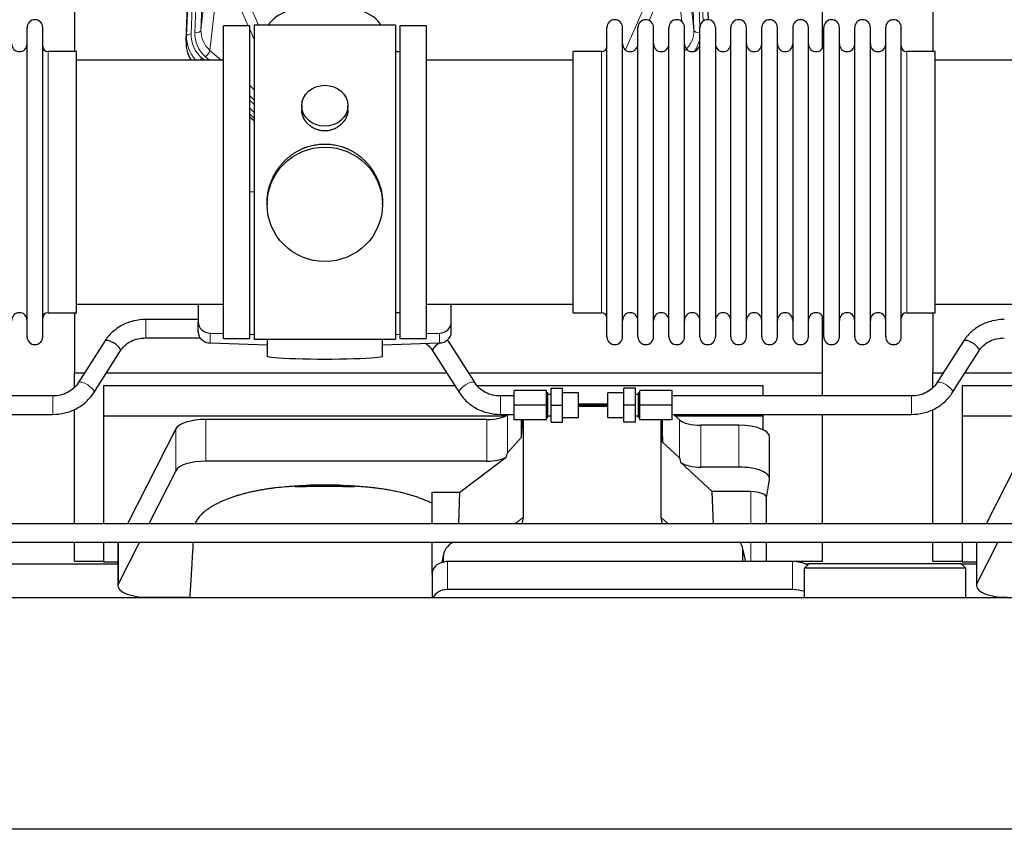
# Model space of a CAD drawing. Header units: inches. Extents: x 0 to 23760, y -13 to 16800.
# Tile 28 of 223: x 4088 to 4730, y 7542 to 8070. Entities that reach past the tile are written whole.
import ezdxf

# ---------------------------------------------------------------- set-up
doc = ezdxf.new("R2010")
doc.units = ezdxf.units.IN
doc.layers.add('254', color=7, linetype='Continuous', true_color=0xffffff)

msp = doc.modelspace()

# ---------------------------------------------------------------- linework, layer by layer
at = {"layer": '254', "color": 110, "linetype": 'Continuous', "lineweight": 13}
for p, q in [((4212.702, 8393.681), (4199.591, 8060.659)), ((4201.983, 8061.494), (4215.049, 8393.388)), ((4219.041, 8395.015), (4205.975, 8063.121)), ((4527.502, 8063.121), (4514.436, 8395.015)), ((4531.348, 8065.207), (4518.428, 8393.388)), ((4533.554, 8069.104), (4520.775, 8393.681)), ((4196.597, 8059.439), (4209.708, 8392.461)), ((4205.975, 8063.121), (4211.223, 8110.527)), ((4522.255, 8110.527), (4527.502, 8063.121)), ((4217.038, 8097.176), (4211.813, 8049.976)), ((4519.587, 8068.741), (4516.44, 8097.176)), ((4236.776, 8065.994), (4228.464, 8084.925)), ((4235.526, 8084.776), (4243.583, 8066.424)), ((4482.796, 8050.256), (4497.952, 8084.776)), ((4505.013, 8084.925), (4498.238, 8069.495)), ((4196.217, 8056.001), (4196.597, 8059.439)), ((4240.739, 8056.969), (4237.739, 8063.801)), ((4106.239, 7878.844), (4106.239, 8049.144)), ((4211.813, 8049.976), (4219.12, 8043.494)), ((4467.239, 8039.523), (4467.239, 8049.144)), ((4666.239, 7878.844), (4666.239, 8049.144)), ((4206.597, 8044.884), (4208.164, 8043.494)), ((4208.988, 8045.72), (4211.498, 8043.494)), ((4467.239, 7878.844), (4467.239, 8039.523)), ((4237.738, 8026.98), (4240.739, 8024.318)), ((4237.739, 8020.218), (4240.738, 8017.557)), ((4237.739, 8017.261), (4240.738, 8014.6)), ((4240.738, 8009.53), (4237.739, 8012.19)), ((4237.739, 8006.682), (4240.738, 8004.021)), ((4169.917, 7862.346), (4169.917, 7874.346)), ((4211.959, 7859.077), (4211.959, 7865.542)), ((4361.518, 7859.077), (4361.518, 7865.542)), ((4109.295, 7812.499), (4109.295, 7824.499)), ((4401.295, 7812.499), (4401.295, 7824.499)), ((4669.295, 7812.499), (4669.295, 7824.499)), ((4209.104, 7781.923), (4209.104, 7809.178)), ((4392.494, 7781.923), (4392.494, 7809.178)), ((4405.811, 7787.386), (4405.811, 7812.276)), ((4189.472, 7775.732), (4189.472, 7802.987)), ((4518.175, 7784.227), (4518.175, 7808.891)), ((4532.034, 7778.093), (4532.034, 7805.347)), ((4556.868, 7778.093), (4556.868, 7805.347)), ((4564.544, 7762.078), (4564.544, 7741.145)), ((4410.757, 7741.144), (4416.11, 7745.164)), ((4506.145, 7745.259), (4510.6, 7741.144)), ((4152.083, 7702.246), (4152.083, 7729.144)), ((4564.544, 7729.144), (4564.544, 7716.432)), ((4712.083, 7702.246), (4712.083, 7729.144)), ((4363.97, 7719.132), (4363.322, 7715.97)), ((4561.199, 7716.432), (4559.375, 7724.443)), ((4366.685, 7716.432), (4366.685, 7698.171)), ((4591.685, 7716.432), (4591.685, 7698.171))]:
    msp.add_line(p, q, dxfattribs=at)
at = {"layer": '254', "color": 2, "linetype": 'Continuous', "lineweight": 25}
for p, q in [((4196.217, 8056.001), (4209.335, 8389.203)), ((4524.143, 8389.203), (4536.71, 8069.99)), ((4611.399, 8051.531), (4611.399, 8276.913)), ((4123.399, 8262.722), (4123.399, 8049.145)), ((4683.399, 8262.722), (4683.399, 8049.145)), ((4237.739, 8065.994), (4220.739, 8065.994)), ((4220.739, 7861.994), (4220.739, 8065.994)), ((4237.739, 7861.994), (4237.739, 8065.994)), ((4332.739, 8066.424), (4240.739, 8066.424)), ((4240.739, 8066.424), (4240.739, 7861.564)), ((4332.739, 8066.424), (4332.739, 7861.564)), ((4352.739, 8065.994), (4335.739, 8065.994)), ((4335.739, 8065.994), (4335.739, 7861.994)), ((4352.739, 8065.994), (4352.739, 7861.994)), ((4092.539, 7863.094), (4092.539, 8064.894)), ((4102.739, 7863.094), (4102.739, 8064.894)), ((4470.739, 8053.494), (4470.739, 8064.894)), ((4480.939, 8053.494), (4480.939, 8064.894)), ((4490.939, 8053.494), (4490.939, 8064.894)), ((4501.139, 8053.494), (4501.139, 8064.894)), ((4511.139, 8053.494), (4511.139, 8064.894)), ((4521.339, 8053.494), (4521.339, 8064.894)), ((4531.339, 8053.494), (4531.339, 8064.894)), ((4541.539, 8064.894), (4541.539, 8053.494)), ((4551.539, 8053.494), (4551.539, 8064.894)), ((4561.739, 8053.494), (4561.739, 8064.894)), ((4571.739, 7863.094), (4571.739, 8064.894)), ((4581.939, 7863.094), (4581.939, 8064.894)), ((4591.939, 8064.894), (4591.939, 7863.094)), ((4602.139, 7863.094), (4602.139, 8064.894)), ((4612.139, 7863.094), (4612.139, 8064.894)), ((4622.339, 7863.094), (4622.339, 8064.894)), ((4632.339, 7863.094), (4632.339, 8064.894)), ((4642.539, 7863.094), (4642.539, 8064.894)), ((4652.539, 7863.094), (4652.539, 8064.894)), ((4662.739, 7863.094), (4662.739, 8064.894)), ((4470.739, 7863.094), (4470.739, 8053.494)), ((4480.939, 7863.094), (4480.939, 8053.494)), ((4490.939, 7863.094), (4490.939, 8053.494)), ((4501.139, 7863.094), (4501.139, 8053.494)), ((4511.139, 7863.094), (4511.139, 8053.494)), ((4521.339, 7863.094), (4521.339, 8053.494)), ((4531.339, 7863.094), (4531.339, 8053.494)), ((4541.539, 8053.494), (4541.539, 7863.094)), ((4551.539, 7863.094), (4551.539, 8053.494)), ((4561.739, 7863.094), (4561.739, 8053.494)), ((4124.739, 8049.144), (4106.239, 8049.144)), ((4124.739, 7878.844), (4124.739, 8049.144)), ((4335.739, 8048.994), (4332.739, 8048.994)), ((4467.239, 8049.144), (4448.739, 8049.144)), ((4448.739, 8039.523), (4448.739, 8049.144)), ((4684.739, 8049.144), (4666.239, 8049.144)), ((4684.739, 7878.844), (4684.739, 8049.144)), ((4220.739, 8043.494), (4124.739, 8043.494)), ((4448.739, 8043.494), (4352.739, 8043.494)), ((4780.739, 8043.494), (4684.739, 8043.494)), ((4448.739, 7878.844), (4448.739, 8039.523)), ((4240.739, 8005.754), (4237.739, 8008.415)), ((4271.691, 8013.863), (4271.691, 8011.29)), ((4301.786, 8011.279), (4301.786, 8013.863)), ((4237.738, 8006.415), (4240.739, 8003.753)), ((4240.739, 7957.598), (4237.74, 7957.505)), ((4249.099, 7950.644), (4249.099, 7949.506)), ((4324.378, 7949.506), (4324.378, 7950.643)), ((4124.739, 7884.494), (4220.739, 7884.494)), ((4204.239, 7884.495), (4204.239, 7872.634)), ((4352.739, 7884.494), (4448.739, 7884.494)), ((4369.239, 7872.634), (4369.239, 7884.495)), ((4684.739, 7884.494), (4780.739, 7884.494)), ((4106.239, 7878.844), (4124.739, 7878.844)), ((4123.399, 7878.847), (4123.399, 7839.641)), ((4204.239, 7874.346), (4169.917, 7874.346)), ((4332.739, 7878.994), (4335.739, 7878.994)), ((4448.739, 7878.844), (4467.239, 7878.844)), ((4611.399, 7839.641), (4611.399, 7876.468)), ((4666.239, 7878.844), (4684.739, 7878.844)), ((4683.399, 7878.847), (4683.399, 7839.641)), ((4204.239, 7866.169), (4204.239, 7872.634)), ((4369.239, 7866.169), (4369.239, 7872.634)), ((4169.917, 7862.346), (4205.501, 7862.346)), ((4211.959, 7865.542), (4220.739, 7865.27)), ((4220.739, 7861.994), (4237.739, 7861.994)), ((4237.74, 7864.743), (4240.739, 7864.65)), ((4240.739, 7861.564), (4288.028, 7861.564)), ((4249.075, 7861.564), (4249.075, 7850.501)), ((4288.028, 7861.564), (4332.739, 7861.564)), ((4324.403, 7850.501), (4324.403, 7861.564)), ((4332.738, 7864.65), (4335.738, 7864.743)), ((4335.739, 7861.994), (4352.739, 7861.994)), ((4352.738, 7865.27), (4361.518, 7865.542)), ((4143.206, 7860.24), (4125.885, 7833.051)), ((4211.959, 7859.077), (4249.076, 7857.928)), ((4324.402, 7857.928), (4361.518, 7859.077)), ((4384.705, 7833.051), (4367.384, 7860.24)), ((4703.206, 7860.24), (4685.885, 7833.051)), ((4136.006, 7826.604), (4153.327, 7853.793)), ((4357.263, 7853.793), (4374.584, 7826.604)), ((4696.006, 7826.604), (4713.327, 7853.793)), ((4123.399, 7839.641), (4130.086, 7839.641)), ((4123.399, 7830.064), (4123.399, 7839.641)), ((4144.314, 7839.641), (4366.286, 7839.641)), ((4380.506, 7839.641), (4611.399, 7839.641)), ((4611.399, 7824.497), (4611.399, 7839.641)), ((4683.399, 7839.641), (4690.086, 7839.641)), ((4683.399, 7830.064), (4683.399, 7839.641)), ((4704.314, 7839.641), (4926.286, 7839.641)), ((4142.399, 7831.329), (4142.399, 7811.527)), ((4142.399, 7831.329), (4371.569, 7831.329)), ((4386.135, 7831.329), (4572.399, 7831.329)), ((4434.295, 7818.499), (4434.295, 7829.499)), ((4434.295, 7829.499), (4441.795, 7829.499)), ((4441.795, 7818.499), (4441.795, 7829.499)), ((4481.795, 7818.499), (4481.795, 7829.499)), ((4489.295, 7829.499), (4481.795, 7829.499)), ((4489.295, 7818.499), (4489.295, 7829.499)), ((4572.399, 7831.329), (4572.399, 7824.498)), ((4702.399, 7831.329), (4702.399, 7811.527)), ((4702.399, 7831.329), (4931.569, 7831.329)), ((4109.295, 7824.499), (3953.295, 7824.499)), ((4410.295, 7824.499), (4401.295, 7824.499)), ((4410.295, 7818.499), (4410.295, 7827.999)), ((4431.295, 7827.999), (4410.295, 7827.999)), ((4431.295, 7818.499), (4431.295, 7827.999)), ((4432.295, 7826.499), (4431.295, 7826.499)), ((4432.295, 7810.499), (4432.295, 7826.499)), ((4434.295, 7825.499), (4432.295, 7825.499)), ((4452.295, 7826.499), (4441.795, 7826.499)), ((4452.295, 7810.499), (4452.295, 7826.499)), ((4481.795, 7826.499), (4471.295, 7826.499)), ((4471.295, 7810.499), (4471.295, 7826.499)), ((4491.295, 7825.499), (4489.295, 7825.499)), ((4492.295, 7826.499), (4491.295, 7826.499)), ((4491.295, 7810.499), (4491.295, 7826.499)), ((4492.295, 7818.499), (4492.295, 7827.999)), ((4513.295, 7827.999), (4492.295, 7827.999)), ((4513.295, 7818.499), (4513.295, 7827.999)), ((4669.295, 7824.499), (4513.295, 7824.499)), ((4123.399, 7741.145), (4123.399, 7815.744)), ((4410.295, 7808.999), (4410.295, 7818.499)), ((4431.295, 7818.499), (4410.295, 7818.499)), ((4431.295, 7808.999), (4431.295, 7818.499)), ((4434.295, 7818.499), (4441.795, 7818.499)), ((4434.295, 7807.499), (4434.295, 7818.499)), ((4441.795, 7807.499), (4441.795, 7818.499)), ((4471.295, 7818.501), (4452.295, 7818.501)), ((4452.295, 7818.496), (4471.295, 7818.496)), ((4452.295, 7817.852), (4471.294, 7817.852)), ((4471.295, 7819.155), (4452.296, 7819.155)), ((4481.795, 7807.499), (4481.795, 7818.499)), ((4489.295, 7818.499), (4481.795, 7818.499)), ((4489.295, 7807.499), (4489.295, 7818.499)), ((4513.295, 7818.499), (4492.295, 7818.499)), ((4492.295, 7808.999), (4492.295, 7818.499)), ((4513.295, 7808.999), (4513.295, 7818.499)), ((4683.399, 7741.145), (4683.399, 7815.744)), ((3953.295, 7812.499), (4109.295, 7812.499)), ((4142.399, 7811.527), (4142.399, 7741.146)), ((4142.399, 7811.527), (4404.591, 7811.527)), ((4392.494, 7809.178), (4209.104, 7809.178)), ((4401.295, 7812.499), (4410.295, 7812.499)), ((4406.113, 7812.499), (4405.811, 7812.276)), ((4431.295, 7808.999), (4410.295, 7808.999)), ((4415.129, 7797.531), (4415.129, 7808.999)), ((4415.129, 7797.531), (4415.682, 7808.998)), ((4416.11, 7808.998), (4416.11, 7745.164)), ((4431.295, 7810.499), (4432.295, 7810.499)), ((4432.295, 7811.499), (4434.295, 7811.499)), ((4441.795, 7810.499), (4452.295, 7810.499)), ((4471.295, 7810.499), (4481.795, 7810.499)), ((4489.295, 7811.499), (4491.295, 7811.499)), ((4491.295, 7810.499), (4492.295, 7810.499)), ((4513.295, 7808.999), (4492.295, 7808.999)), ((4506.145, 7745.259), (4506.145, 7808.998)), ((4506.492, 7808.999), (4507.065, 7794.394)), ((4507.065, 7794.394), (4507.065, 7808.998)), ((4513.295, 7812.499), (4669.295, 7812.499)), ((4518.175, 7808.891), (4514.27, 7812.499)), ((4515.316, 7811.527), (4572.399, 7811.527)), ((4572.399, 7812.499), (4572.399, 7811.527)), ((4572.399, 7811.527), (4572.399, 7802.515)), ((4611.399, 7741.145), (4611.399, 7812.498)), ((4702.399, 7811.527), (4964.591, 7811.527)), ((4702.399, 7811.527), (4702.399, 7741.146)), ((4189.472, 7802.987), (4158.008, 7741.145)), ((4434.295, 7807.499), (4441.795, 7807.499)), ((4489.295, 7807.499), (4481.795, 7807.499)), ((4556.868, 7805.347), (4532.034, 7805.347)), ((4749.472, 7802.987), (4718.008, 7741.145)), ((4405.811, 7787.386), (4415.129, 7797.531)), ((4576.868, 7770.439), (4576.868, 7797.694)), ((4507.065, 7794.394), (4518.175, 7784.227)), ((4374.723, 7761.76), (4404.975, 7784.48)), ((4392.494, 7781.923), (4209.104, 7781.923)), ((4518.904, 7781.057), (4539.454, 7762.078)), ((4556.868, 7778.093), (4532.034, 7778.093)), ((4189.472, 7775.732), (4171.874, 7741.144)), ((4574.753, 7758.041), (4576.824, 7769.93)), ((4356.685, 7741.144), (4356.685, 7761.76)), ((4356.685, 7761.76), (4374.723, 7761.76)), ((4374.119, 7741.144), (4374.723, 7761.76)), ((4540.275, 7741.144), (4539.454, 7762.078)), ((4564.544, 7762.078), (4539.454, 7762.078)), ((4574.753, 7741.143), (4574.753, 7758.171)), ((6192.795, 7741.145), (3290.795, 7741.145)), ((3290.795, 7729.145), (6192.795, 7729.145)), ((4123.399, 7716.816), (4123.399, 7729.146)), ((4142.399, 7729.145), (4142.399, 7716.259)), ((4151.715, 7728.037), (4151.715, 7700.783)), ((4165.769, 7729.145), (4152.083, 7702.246)), ((4356.685, 7708.496), (4356.685, 7729.144)), ((4561.341, 7716.432), (4559.236, 7725.674)), ((4574.753, 7716.43), (4574.753, 7729.144)), ((4611.399, 7716.816), (4611.399, 7729.146)), ((4683.399, 7716.816), (4683.399, 7729.146)), ((4702.399, 7729.145), (4702.399, 7716.259)), ((4711.715, 7728.037), (4711.715, 7700.783)), ((4725.769, 7729.145), (4712.083, 7702.246)), ((4364.18, 7721.2), (4363.095, 7715.903)), ((4363.97, 7719.132), (4363.97, 7715.836)), ((4559.375, 7716.432), (4559.375, 7724.443)), ((4039.779, 7715.076), (4151.713, 7715.076)), ((4123.399, 7716.816), (4142.399, 7716.816)), ((4142.399, 7716.259), (4151.718, 7716.259)), ((4591.685, 7716.432), (4366.685, 7716.432)), ((4574.753, 7716.816), (4611.399, 7716.816)), ((4599.54, 7712.113), (4602.54, 7715.113)), ((4599.779, 7715.076), (4602.504, 7715.076)), ((4602.54, 7715.113), (4701.749, 7715.113)), ((4683.399, 7716.816), (4702.399, 7716.816)), ((4701.749, 7715.113), (4704.749, 7712.113)), ((4701.785, 7715.076), (4711.713, 7715.076)), ((4702.399, 7716.259), (4711.718, 7716.259)), ((4356.685, 7708.498), (4356.685, 7692.801)), ((4704.749, 7712.113), (4599.54, 7712.113)), ((4599.54, 7692.801), (4599.54, 7712.113)), ((4704.749, 7692.801), (4704.749, 7712.113)), ((4591.685, 7698.171), (4366.685, 7698.171)), ((6329.739, 7692.801), (2975.239, 7692.801)), ((4171.715, 7693.129), (4176.735, 7693.129)), ((4176.735, 7692.801), (4176.735, 7693.129)), ((4176.735, 7693.129), (4198.61, 7693.129)), ((4176.735, 7693.129), (4176.735, 7692.801)), ((6329.739, 7541.776), (2975.239, 7541.776))]:
    msp.add_line(p, q, dxfattribs=at)
for centre, radius, start, end in [((4097.639, 8064.894), 5.1, 0, 180), ((4475.839, 8064.894), 5.1, 0, 180), ((4496.039, 8064.894), 5.1, 0, 180), ((4516.239, 8064.894), 5.1, 0, 180), ((4536.439, 8064.894), 5.1, 0, 180), ((4556.639, 8064.894), 5.1, 0, 180), ((4576.839, 8064.894), 5.1, 0, 180), ((4597.039, 8064.894), 5.1, 0, 180), ((4617.239, 8064.894), 5.1, 0, 180), ((4637.439, 8064.894), 5.1, 0, 180), ((4657.639, 8064.894), 5.1, 0, 180), ((4087.539, 8054.144), 5, 180, 0), ((4485.939, 8054.144), 5, 180, 0), ((4506.139, 8054.144), 5, 180, 0), ((4526.339, 8054.144), 5, 180, 0), ((4546.539, 8054.144), 5, 180, 0), ((4566.739, 8054.144), 5, 180, 0), ((4586.939, 8054.144), 5, 180, 0), ((4607.139, 8054.144), 5, 180, 0), ((4627.339, 8054.144), 5, 180, 0), ((4647.539, 8054.144), 5, 180, 0), ((4106.239, 8052.644), 3.5, 180, 270), ((4467.239, 8052.644), 3.5, 270, 0), ((4666.239, 8052.644), 3.5, 180, 270), ((4087.539, 7873.844), 5, 0, 180), ((4106.239, 7875.344), 3.5, 90, 180), ((4467.239, 7875.344), 3.5, 0, 90), ((4485.939, 7873.844), 5, 0, 180), ((4506.139, 7873.844), 5, 0, 180), ((4526.339, 7873.844), 5, 0, 180), ((4546.539, 7873.844), 5, 0, 180), ((4566.739, 7873.844), 5, 0, 180), ((4586.939, 7873.844), 5, 0, 180), ((4607.139, 7873.844), 5, 0, 180), ((4627.339, 7873.844), 5, 0, 180), ((4647.539, 7873.844), 5, 0, 180), ((4666.239, 7875.344), 3.5, 90, 180), ((4097.639, 7863.094), 5.1, 180, 0), ((4475.839, 7863.094), 5.1, 180, 0), ((4496.039, 7863.094), 5.1, 180, 0), ((4516.239, 7863.094), 5.1, 180, 0), ((4536.439, 7863.094), 5.1, 180, 0), ((4556.639, 7863.094), 5.1, 180, 0), ((4576.839, 7863.094), 5.1, 180, 0), ((4597.039, 7863.094), 5.1, 180, 0), ((4617.239, 7863.094), 5.1, 180, 0), ((4637.439, 7863.094), 5.1, 180, 0), ((4657.639, 7863.094), 5.1, 180, 0)]:
    msp.add_arc(centre, radius, start, end, dxfattribs=at)
for centre, major_axis, ratio, start_param, end_param in [((4286.739, 8062.452), (-37.64, 0), 0.4617486, 3.372107, 6.0525728), ((4223.238, 8055.193), (-27.038, -0.124), 0.8859493, 6.2442616, 6.7882167), ((4212.239, 7872.634), (-8, 0), 0.8870108, 0, 1.5358897), ((4361.239, 7872.634), (-8, 0), 0.8870108, 1.6057029, 3.1415927), ((4148.266, 7857.017), (5.06, -3.224), 0.3659982, 0, 3.1415927), ((4212.239, 7866.169), (-8, 0), 0.8870108, 0, 1.5358897), ((4361.239, 7866.169), (-8, 0), 0.8870108, 1.6057029, 3.1415927), ((4362.324, 7857.017), (-5.06, -3.224), 0.3659982, 3.1415927, 3.5907422), ((4708.266, 7857.017), (5.06, -3.224), 0.3659982, 0, 3.1415927), ((4362.324, 7857.017), (-5.06, -3.224), 0.3659982, 4.6468082, 6.2831853), ((4286.739, 7850.501), (-37.664, 0), 0.0504434, 0, 3.1415927), ((4209.104, 7801.524), (20, 0), 0.3826834, 1.5707963, 2.9492947), ((4392.494, 7814.918), (-15, 0), 0.3826834, 1.5707963, 2.6633841), ((4532.034, 7811.088), (-15, 0), 0.3826834, 0.392691, 1.5707963), ((4556.868, 7797.694), (20, 0), 0.3826834, 0.0000123, 1.5707963), ((4392.494, 7787.663), (-15, 0), 0.3826834, 1.5707963, 2.5536377), ((4392.494, 7441.153), (-13.469, -346.314), 0.0190642, 3.1640389, 3.2737854), ((4532.034, 7372.619), (13.933, -411.641), 0.0134983, 3.0163009, 3.1283751), ((4209.104, 7774.269), (20, 0), 0.3826834, 1.5707963, 2.9492947), ((4532.034, 7783.833), (-15, 0), 0.3826834, 0.5047652, 1.5707963), ((4556.868, 7770.439), (20, 0), 0.3826834, 6.216629, 7.8539816), ((4286.735, 7733.311), (86.5, 0), 0.3826834, 1.3483772, 1.7943795), ((4564.544, 7758.171), (10.208, 0), 0.3826834, 0.0000123, 1.5707963), ((4397.015, 7745.765), (19.053, -1.602), 0.7899984, 6.0790009, 6.3495024), ((4524.557, 7745.765), (-18.368, -1.548), 0.8197595, 6.2141926, 6.4909341), ((4171.715, 7728.037), (20, 0), 0.3826834, 2.9964299, 3.1416097), ((4377.01, 7719.053), (13.036, -0.373), 0.8874794, 2.1149132, 3.1669686), ((4552.348, 7724.396), (-7.024, -0.222), 0.8867966, 3.1136042, 3.9723137), ((4731.715, 7728.037), (20, 0), 0.3826834, 2.9964299, 3.1416097), ((4366.685, 7708.498), (10, 0), 0.7933958, 1.8474697, 3.1415927), ((4366.685, 7695.639), (0, -20.985), 0.4765235, 3.3133452, 3.4165375), ((4366.685, 7708.498), (10, 0), 0.7933958, 1.5707963, 1.7425489), ((4591.685, 7700.564), (20, 0), 0.7933958, 1.0452668, 1.5707963), ((4171.715, 7700.783), (20, 0), 0.3826834, 2.9492947, 4.712389), ((4731.715, 7700.783), (20, 0), 0.3826834, 2.9492947, 4.712389), ((4366.685, 7690.237), (10, 0), 0.7933958, 1.5707963, 2.8124863), ((4591.685, 7682.303), (20, 0), 0.7933958, 1.1671508, 1.5707963)]:
    msp.add_ellipse(centre, major_axis=major_axis, ratio=ratio, start_param=start_param, end_param=end_param, dxfattribs=at)
at = {"layer": '254', "color": 110, "linetype": 'Continuous', "lineweight": 13}
for centre, major_axis, ratio, start_param, end_param in [((4223.611, 8058.555), (27.029, -0.244), 0.8851019, 3.1148362, 3.8326992), ((4199.591, 8059.274), (-2.998, 0.118), 0.4614673, 4.7305545, 6.248991), ((4223.611, 8059.94), (-24.034, -0.11), 0.8859493, 6.2442616, 7.0633748), ((4226.002, 8060.776), (-24.034, -0.11), 0.8859493, 6.2442616, 7.0633748), ((4201.983, 8063.341), (-3.997, 0.157), 0.4614673, 1.5889619, 3.1073983), ((4226.002, 8062.623), (-20.033, -0.591), 0.8872905, 6.2219242, 7.0410373), ((4507.475, 8062.623), (20.033, -0.591), 0.8872905, 5.5253333, 6.3444464), ((4531.494, 8063.341), (-3.997, -0.157), 0.4614673, 0.0341943, 1.5136497), ((4507.475, 8060.776), (24.034, -0.11), 0.8859493, 5.722211, 6.1681029), ((4208.988, 8047.567), (-2.654, -2.992), 0.3265056, 1.2180917, 2.7365282), ((4206.597, 8043.499), (-1.991, -2.244), 0.3265056, 4.3596844, 4.9963838), ((4130.946, 7829.827), (5.06, -3.224), 0.3659982, 0, 3.1309898), ((4379.644, 7829.827), (-5.06, -3.224), 0.3659982, 3.1521955, 6.2831853), ((4690.946, 7829.827), (5.06, -3.224), 0.3659982, 0, 3.1309898)]:
    msp.add_ellipse(centre, major_axis=major_axis, ratio=ratio, start_param=start_param, end_param=end_param, dxfattribs=at)
at = {"layer": '254', "color": 2, "linetype": 'Continuous', "lineweight": 25}
for centre, major_axis, ratio in [((4286.739, 8013.863), (15.048, 0), 0.8870108), ((4286.739, 7949.506), (-37.64, 0), 0.9914449)]:
    msp.add_ellipse(centre, major_axis=major_axis, ratio=ratio, dxfattribs=at)
for points, knots in [([(4301.786, 8011.28), (4301.786, 8010.851), (4301.762, 8010.418), (4301.702, 8009.872), (4301.689, 8009.761), (4301.658, 8009.541), (4301.608, 8009.21), (4301.545, 8008.883), (4301.401, 8008.231), (4301.281, 8007.801), (4300.997, 8006.95), (4300.832, 8006.529), (4300.549, 8005.904), (4300.448, 8005.697), (4300.316, 8005.44), (4300.289, 8005.389), (4300.234, 8005.287), (4300.152, 8005.134), (4300.066, 8004.983), (4299.775, 8004.483), (4299.523, 8004.095), (4298.979, 8003.342), (4298.687, 8002.977), (4298.22, 8002.447), (4298.06, 8002.273), (4297.811, 8002.018), (4297.685, 8001.891), (4297.557, 8001.766), (4297.47, 8001.683), (4297.426, 8001.641), (4297.032, 8001.272), (4296.667, 8000.962), (4295.909, 8000.377), (4295.516, 8000.103), (4294.702, 7999.588), (4294.281, 7999.349), (4293.737, 7999.073), (4293.627, 7999.019), (4293.406, 7998.913), (4293.294, 7998.861), (4292.958, 7998.71), (4292.732, 7998.615), (4292.049, 7998.345), (4291.587, 7998.188), (4290.649, 7997.916), (4290.173, 7997.802), (4289.449, 7997.664), (4289.206, 7997.623), (4288.839, 7997.571), (4288.716, 7997.555), (4288.531, 7997.533), (4288.469, 7997.526), (4288.346, 7997.513), (4288.284, 7997.506), (4287.728, 7997.454), (4287.236, 7997.431), (4286.253, 7997.43), (4285.763, 7997.453), (4284.785, 7997.544), (4284.298, 7997.613), (4283.69, 7997.728), (4283.569, 7997.752), (4283.326, 7997.804), (4282.964, 7997.886), (4282.607, 7997.98), (4281.9, 7998.185), (4281.438, 7998.342), (4280.532, 7998.698), (4280.088, 7998.897), (4279.437, 7999.227), (4279.222, 7999.342), (4278.903, 7999.522), (4278.797, 7999.584), (4278.587, 7999.709), (4278.484, 7999.773), (4277.97, 8000.096), (4277.576, 8000.372), (4276.818, 8000.956), (4276.455, 8001.264), (4275.761, 8001.912), (4275.43, 8002.252), (4275.076, 8002.653), (4275.037, 8002.698), (4274.959, 8002.787), (4274.844, 8002.923), (4274.582, 8003.242), (4274.369, 8003.521), (4273.96, 8004.087), (4273.707, 8004.475), (4273.245, 8005.268), (4273.034, 8005.675), (4272.75, 8006.299), (4272.66, 8006.509), (4272.534, 8006.828), (4272.494, 8006.935), (4272.416, 8007.149), (4272.378, 8007.256), (4272.199, 8007.791), (4272.079, 8008.222), (4271.887, 8009.088), (4271.814, 8009.523), (4271.741, 8010.179), (4271.722, 8010.399), (4271.704, 8010.728), (4271.697, 8010.894), (4271.693, 8011.059), (4271.691, 8011.169), (4271.691, 8011.225), (4271.691, 8011.282), (4271.691, 8011.285), (4271.691, 8011.288)], [0, 0, 0, 0, 0.0308202, 0.0308202, 0.0386347, 0.0386347, 0.0464491, 0.062078, 0.062078, 0.0933358, 0.0933358, 0.1245936, 0.1245936, 0.1402226, 0.1402226, 0.1441298, 0.1441298, 0.148037, 0.1558515, 0.1558515, 0.1871093, 0.1871093, 0.2183671, 0.2183671, 0.233996, 0.233996, 0.2418105, 0.2457177, 0.2457177, 0.2496249, 0.2496249, 0.2808827, 0.2808827, 0.3121405, 0.3121405, 0.3433983, 0.3433983, 0.3512128, 0.3512128, 0.3590273, 0.3590273, 0.3746562, 0.3746562, 0.405914, 0.405914, 0.4371718, 0.4371718, 0.4528007, 0.4528007, 0.4606152, 0.4606152, 0.4645224, 0.4645224, 0.4684296, 0.4684296, 0.4996874, 0.4996874, 0.5309452, 0.5309452, 0.5622031, 0.5622031, 0.5700175, 0.5700175, 0.577832, 0.5934609, 0.5934609, 0.6247187, 0.6247187, 0.6559765, 0.6559765, 0.6716054, 0.6716054, 0.6794199, 0.6794199, 0.6872343, 0.6872343, 0.7184921, 0.7184921, 0.7497499, 0.7497499, 0.7810078, 0.7810078, 0.784915, 0.784915, 0.7888222, 0.7966367, 0.8122656, 0.8122656, 0.8435234, 0.8435234, 0.8747812, 0.8747812, 0.8904101, 0.8904101, 0.8982246, 0.8982246, 0.906039, 0.906039, 0.9372968, 0.9372968, 0.9685546, 0.9685546, 0.9841835, 0.9841835, 0.991998, 0.9959052, 0.9959052, 0.9998125, 0.9998125, 1, 1, 1, 1]), ([(4249.099, 7950.596), (4249.099, 7950.608), (4249.099, 7951.235), (4249.13, 7952.477), (4249.268, 7954.317), (4249.496, 7956.155), (4249.71, 7957.378), (4249.893, 7958.295), (4249.975, 7958.677), (4250.062, 7959.058), (4250.098, 7959.211), (4250.116, 7959.287), (4250.17, 7959.516), (4250.357, 7960.276), (4250.733, 7961.628), (4251.318, 7963.396), (4251.986, 7965.13), (4252.736, 7966.831), (4253.569, 7968.498), (4254.179, 7969.587), (4254.578, 7970.26), (4254.659, 7970.395), (4254.822, 7970.662), (4255.068, 7971.061), (4255.321, 7971.454), (4255.834, 7972.233), (4256.542, 7973.253), (4257.67, 7974.724), (4258.865, 7976.138), (4260.126, 7977.495), (4261.012, 7978.361), (4261.693, 7978.996), (4262.038, 7979.31), (4262.39, 7979.618), (4262.626, 7979.823), (4262.744, 7979.924), (4263.339, 7980.427), (4264.306, 7981.204), (4265.803, 7982.294), (4267.347, 7983.307), (4268.938, 7984.243), (4270.576, 7985.101), (4271.7, 7985.621), (4272.556, 7985.991), (4272.987, 7986.171), (4273.423, 7986.344), (4273.641, 7986.429), (4273.714, 7986.457), (4273.86, 7986.512), (4274.518, 7986.76), (4275.767, 7987.191), (4277.55, 7987.707), (4279.35, 7988.13), (4281.169, 7988.461), (4283.006, 7988.7), (4284.243, 7988.797), (4285.175, 7988.845), (4285.642, 7988.863), (4286.19, 7988.874), (4286.425, 7988.876), (4286.582, 7988.877), (4286.66, 7988.878), (4286.739, 7988.878)], [0, 0, 0, 0, 0.0006246, 0.0318551, 0.0630856, 0.0943161, 0.1255465, 0.1255465, 0.1411618, 0.1450656, 0.1450656, 0.1489694, 0.1489694, 0.156777, 0.1880075, 0.219238, 0.2504685, 0.2816989, 0.3129294, 0.3441599, 0.3441599, 0.3519675, 0.3519675, 0.3597751, 0.3753904, 0.3753904, 0.4066209, 0.4378513, 0.4690818, 0.5003123, 0.5315428, 0.5315428, 0.547158, 0.5549656, 0.5549656, 0.5627733, 0.5627733, 0.5940037, 0.6252342, 0.6564647, 0.6876952, 0.7189257, 0.7501562, 0.7501562, 0.7657714, 0.773579, 0.773579, 0.7774828, 0.7774828, 0.7813866, 0.8126171, 0.8438476, 0.8750781, 0.9063086, 0.937539, 0.9687695, 0.9687695, 0.9843848, 0.9921924, 0.9960962, 0.9960962, 1, 1, 1, 1]), ([(4286.739, 7988.878), (4287.366, 7988.878), (4288.616, 7988.845), (4290.473, 7988.7), (4292.313, 7988.461), (4294.136, 7988.128), (4295.942, 7987.703), (4297.135, 7987.357), (4298.026, 7987.074), (4298.322, 7986.976), (4298.692, 7986.848), (4298.766, 7986.823), (4298.913, 7986.771), (4299.134, 7986.692), (4299.939, 7986.396), (4301.234, 7985.873), (4302.916, 7985.094), (4304.554, 7984.235), (4306.147, 7983.296), (4307.696, 7982.279), (4308.7, 7981.547), (4309.319, 7981.073), (4309.442, 7980.977), (4309.687, 7980.785), (4310.052, 7980.494), (4310.411, 7980.197), (4311.12, 7979.596), (4312.044, 7978.774), (4313.366, 7977.48), (4314.623, 7976.126), (4315.818, 7974.711), (4316.571, 7973.727), (4317.121, 7972.974), (4317.391, 7972.593), (4317.655, 7972.207), (4317.83, 7971.948), (4317.917, 7971.818), (4318.347, 7971.165), (4319.007, 7970.107), (4319.915, 7968.485), (4320.743, 7966.826), (4321.491, 7965.131), (4322.158, 7963.4), (4322.548, 7962.221), (4322.82, 7961.328), (4322.951, 7960.879), (4323.094, 7960.351), (4323.154, 7960.124), (4323.193, 7959.972), (4323.212, 7959.896), (4323.385, 7959.212), (4323.659, 7957.995), (4323.979, 7956.165), (4324.208, 7954.331), (4324.346, 7952.493), (4324.378, 7951.245), (4324.378, 7950.61), (4324.378, 7950.59)], [0, 0, 0, 0, 0.0312188, 0.0624376, 0.0936563, 0.1248751, 0.1560939, 0.1873127, 0.1873127, 0.2029221, 0.2029221, 0.2068244, 0.2068244, 0.2107268, 0.2185315, 0.2497502, 0.280969, 0.3121878, 0.3434066, 0.3746254, 0.4058442, 0.4058442, 0.4136489, 0.4136489, 0.4214535, 0.4370629, 0.4370629, 0.4682817, 0.4995005, 0.5307193, 0.5619381, 0.5931568, 0.5931568, 0.6087662, 0.6165709, 0.6165709, 0.6243756, 0.6243756, 0.6555944, 0.6868132, 0.718032, 0.7492507, 0.7804695, 0.8116883, 0.8116883, 0.8272977, 0.8351024, 0.8390047, 0.8390047, 0.8429071, 0.8429071, 0.8741259, 0.9053447, 0.9365634, 0.9677822, 0.999001, 1, 1, 1, 1]), ([(4169.917, 7874.346), (4167.215, 7874.337), (4161.957, 7873.717), (4154.365, 7870.936), (4147.881, 7866.319), (4144.61, 7862.427), (4143.218, 7860.259)], [0, 0, 0, 0, 0.2469717, 0.498386, 0.7507276, 1, 1, 1, 1]), ([(4729.917, 7874.346), (4727.215, 7874.337), (4721.957, 7873.717), (4714.365, 7870.936), (4707.881, 7866.319), (4704.61, 7862.427), (4703.218, 7860.259)], [0, 0, 0, 0, 0.2469717, 0.498386, 0.7507276, 1, 1, 1, 1]), ([(4153.314, 7853.774), (4154.149, 7855.119), (4156.115, 7857.487), (4160.092, 7860.272), (4164.808, 7861.994), (4168.15, 7862.359), (4169.917, 7862.346)], [0, 0, 0, 0, 0.251329, 0.4975182, 0.7451753, 1, 1, 1, 1]), ([(4713.314, 7853.774), (4714.149, 7855.119), (4716.115, 7857.487), (4720.092, 7860.272), (4724.808, 7861.994), (4728.15, 7862.359), (4729.917, 7862.346)], [0, 0, 0, 0, 0.251329, 0.4975182, 0.7451753, 1, 1, 1, 1]), ([(4352.355, 7858.906), (4353.037, 7858.436), (4354.938, 7856.924), (4356.44, 7855.117), (4357.276, 7853.774)], [0, 0, 0, 0, 0.3382507, 1, 1, 1, 1]), ([(4125.897, 7833.07), (4125.062, 7831.727), (4123.094, 7829.359), (4119.119, 7826.572), (4114.404, 7824.847), (4111.063, 7824.484), (4109.295, 7824.499)], [0, 0, 0, 0, 0.2512889, 0.4976345, 0.7451414, 1, 1, 1, 1]), ([(4401.295, 7824.499), (4399.528, 7824.485), (4396.186, 7824.85), (4391.471, 7826.572), (4387.493, 7829.357), (4385.527, 7831.725), (4384.693, 7833.07)], [0, 0, 0, 0, 0.2548247, 0.5024818, 0.748671, 1, 1, 1, 1]), ([(4685.897, 7833.07), (4685.062, 7831.727), (4683.094, 7829.359), (4679.119, 7826.572), (4674.404, 7824.847), (4671.063, 7824.484), (4669.295, 7824.499)], [0, 0, 0, 0, 0.2512889, 0.4976345, 0.7451414, 1, 1, 1, 1]), ([(4109.295, 7812.499), (4111.997, 7812.505), (4117.256, 7813.123), (4124.846, 7815.908), (4131.328, 7820.528), (4134.601, 7824.418), (4135.994, 7826.585)], [0, 0, 0, 0, 0.2469494, 0.4984503, 0.7507023, 1, 1, 1, 1]), ([(4374.596, 7826.585), (4375.988, 7824.417), (4379.259, 7820.526), (4385.744, 7815.908), (4393.335, 7813.127), (4398.593, 7812.507), (4401.295, 7812.499)], [0, 0, 0, 0, 0.2492724, 0.501614, 0.7530283, 1, 1, 1, 1]), ([(4669.295, 7812.499), (4671.997, 7812.505), (4677.256, 7813.123), (4684.846, 7815.908), (4691.328, 7820.528), (4694.601, 7824.418), (4695.994, 7826.585)], [0, 0, 0, 0, 0.2469494, 0.4984503, 0.7507023, 1, 1, 1, 1]), ([(4267.556, 7765.589), (4266.483, 7765.538), (4265.414, 7765.478), (4263.284, 7765.34), (4262.223, 7765.263), (4259.052, 7765.004), (4256.953, 7764.796), (4254.35, 7764.491), (4253.831, 7764.428), (4253.053, 7764.33), (4252.664, 7764.28), (4252.147, 7764.212), (4251.888, 7764.177), (4250.727, 7764.02), (4249.707, 7763.873), (4247.688, 7763.562), (4246.69, 7763.398), (4244.717, 7763.056), (4243.742, 7762.877), (4241.814, 7762.503), (4240.862, 7762.308), (4238.979, 7761.903), (4237.119, 7761.482), (4234.395, 7760.805), (4232.624, 7760.322), (4231.313, 7759.948), (4230.879, 7759.821), (4230.339, 7759.66), (4230.232, 7759.628), (4230.017, 7759.563), (4229.91, 7759.531), (4229.589, 7759.433), (4229.376, 7759.367), (4228.317, 7759.037), (4227.487, 7758.767), (4225.052, 7757.938), (4223.5, 7757.361), (4221.274, 7756.46), (4219.825, 7755.847), (4217.752, 7754.894), (4216.439, 7754.234), (4215.161, 7753.563), (4214.539, 7753.222), (4213.633, 7752.7), (4213.335, 7752.525), (4212.969, 7752.303), (4212.896, 7752.259), (4212.751, 7752.17), (4212.534, 7752.037), (4212.321, 7751.903), (4211.616, 7751.456), (4210.533, 7750.734), (4209.037, 7749.629), (4207.67, 7748.505), (4206.842, 7747.741), (4206.057, 7746.971), (4205.686, 7746.583), (4204.637, 7745.408), (4204.024, 7744.61), (4203.435, 7743.697), (4203.371, 7743.596), (4203.245, 7743.392), (4203.184, 7743.29), (4203.004, 7742.983), (4202.891, 7742.779), (4202.568, 7742.165), (4202.376, 7741.756), (4202.182, 7741.283), (4202.156, 7741.22), (4202.132, 7741.158)], [0, 0, 0, 0, 0.0331642, 0.0331642, 0.0663284, 0.0663284, 0.1326568, 0.1326568, 0.1492389, 0.1492389, 0.1575299, 0.1616755, 0.165821, 0.165821, 0.1989852, 0.1989852, 0.2321494, 0.2321494, 0.2653136, 0.2653136, 0.2984778, 0.2984778, 0.331642, 0.3648062, 0.3979704, 0.3979704, 0.4145524, 0.4145524, 0.418698, 0.418698, 0.4228435, 0.4228435, 0.4311345, 0.4311345, 0.4642987, 0.4642987, 0.5306271, 0.5306271, 0.5637913, 0.5969555, 0.6301197, 0.6301197, 0.6632839, 0.6632839, 0.679866, 0.679866, 0.6840115, 0.6840115, 0.6881571, 0.6964481, 0.6964481, 0.7296123, 0.7627765, 0.7959407, 0.8291049, 0.8291049, 0.8622691, 0.8622691, 0.9285975, 0.9285975, 0.9368885, 0.9368885, 0.9451796, 0.9451796, 0.9617617, 0.9617617, 0.9949259, 0.9949259, 1, 1, 1, 1]), ([(4306.006, 7765.119), (4305.21, 7765.158), (4304.413, 7765.191), (4302.816, 7765.248), (4302.015, 7765.271), (4300.812, 7765.297), (4300.411, 7765.305), (4299.607, 7765.317), (4299.205, 7765.322), (4298.4, 7765.33), (4297.997, 7765.333), (4297.191, 7765.337), (4296.788, 7765.339), (4296.182, 7765.34), (4295.981, 7765.34), (4295.577, 7765.341), (4295.375, 7765.341), (4294.769, 7765.341), (4294.366, 7765.341), (4293.154, 7765.34), (4292.347, 7765.34), (4289.924, 7765.34), (4288.308, 7765.34), (4285.078, 7765.341), (4283.462, 7765.341), (4280.232, 7765.342), (4278.617, 7765.342), (4276.951, 7765.342), (4276.9, 7765.342), (4276.799, 7765.342), (4276.749, 7765.342), (4276.597, 7765.342), (4276.496, 7765.342), (4276.194, 7765.341), (4275.992, 7765.34), (4275.386, 7765.337), (4274.982, 7765.333), (4274.377, 7765.326), (4274.175, 7765.323), (4273.771, 7765.317), (4273.166, 7765.307), (4272.562, 7765.295), (4270.554, 7765.246), (4268.958, 7765.188), (4267.372, 7765.111)], [0, 0, 0, 0, 0.0625, 0.0625, 0.125, 0.125, 0.15625, 0.15625, 0.1875, 0.1875, 0.21875, 0.21875, 0.25, 0.25, 0.265625, 0.265625, 0.28125, 0.28125, 0.3125, 0.3125, 0.375, 0.375, 0.5, 0.5, 0.625, 0.625, 0.75, 0.75, 0.7539063, 0.7539063, 0.7578125, 0.7578125, 0.765625, 0.765625, 0.78125, 0.78125, 0.8125, 0.8125, 0.828125, 0.828125, 0.84375, 0.875, 0.875, 1, 1, 1, 1]), ([(4356.685, 7754.426), (4355.922, 7754.809), (4355.137, 7755.182), (4353.52, 7755.914), (4351.859, 7756.629), (4350.109, 7757.311), (4348.315, 7757.978), (4347.396, 7758.303), (4345.513, 7758.936), (4344.548, 7759.245), (4343.067, 7759.695), (4342.568, 7759.843), (4341.936, 7760.025), (4341.81, 7760.061), (4341.555, 7760.133), (4341.428, 7760.169), (4341.045, 7760.277), (4340.789, 7760.348), (4339.504, 7760.699), (4338.461, 7760.969), (4336.348, 7761.489), (4334.206, 7761.986), (4332.008, 7762.442), (4329.782, 7762.876), (4328.655, 7763.083), (4326.373, 7763.474), (4325.218, 7763.659), (4322.878, 7764.007), (4321.694, 7764.171), (4320.196, 7764.362), (4319.746, 7764.418), (4319.293, 7764.472), (4318.991, 7764.509), (4318.839, 7764.526), (4318.082, 7764.615), (4317.475, 7764.683), (4315.652, 7764.877), (4314.432, 7764.995), (4311.985, 7765.207), (4310.757, 7765.302), (4308.293, 7765.467), (4307.057, 7765.539), (4305.816, 7765.598)], [0, 0, 0, 0, 0.0625, 0.0625, 0.125, 0.1875, 0.1875, 0.25, 0.25, 0.3125, 0.3125, 0.34375, 0.34375, 0.3515625, 0.3515625, 0.359375, 0.359375, 0.375, 0.375, 0.4375, 0.4375, 0.5, 0.5625, 0.5625, 0.625, 0.625, 0.6875, 0.6875, 0.75, 0.75, 0.765625, 0.7734375, 0.7734375, 0.78125, 0.78125, 0.8125, 0.8125, 0.875, 0.875, 0.9375, 0.9375, 1, 1, 1, 1]), ([(4200.837, 7729.167), (4200.722, 7727.222), (4200.393, 7721.762), (4199.905, 7713.864), (4199.375, 7705.47), (4198.965, 7698.862), (4198.703, 7694.639), (4198.588, 7692.802)], [0, 0, 0, 0, 0.165023, 0.4606508, 0.6569662, 0.8509294, 1, 1, 1, 1])]:
    msp.add_open_spline(points, degree=3, knots=knots, dxfattribs=at)
for points in [[(4267.372, 7765.111), (4267.434, 7765.27), (4267.495, 7765.43), (4267.556, 7765.589)], [(4305.816, 7765.598), (4305.879, 7765.438), (4305.942, 7765.279), (4306.006, 7765.119)]]:
    msp.add_open_spline(points, degree=3, dxfattribs=at)
msp.add_rational_spline([(4363.97, 7715.836), (4363.962, 7715.983), (4363.954, 7716.13)], [0.500000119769, 0.499999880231, 0.500000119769], degree=2, dxfattribs=at)

doc.saveas('drawing.dxf')
